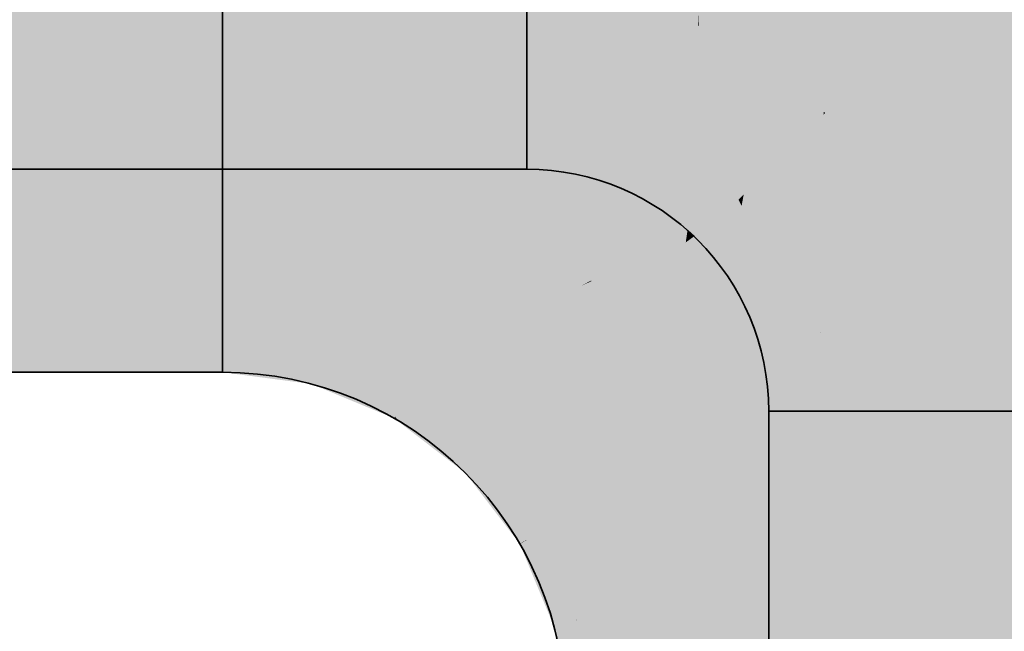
# Model space of a CAD drawing. Extents: x -459 to 541, y -543 to 550.
# Tile 17 of 256: x -254.539 to -253.277, y 58.078 to 58.861. Entities that reach past the tile are written whole.
import ezdxf

# ---------------------------------------------------------------- set-up
doc = ezdxf.new("R2010")
doc.units = 0
doc.layers.get('0').update_dxf_attribs({"lineweight": 35})
doc.layers.add('0-Shading', color=7, linetype='Continuous', lineweight=35)
doc.layers.add('H_Ruecklauf', color=5, linetype='Continuous', lineweight=35, true_color=0x0000ff)
doc.layers.add('H_Vorlauf', color=1, linetype='Continuous', lineweight=35, true_color=0xff0000)

# ---------------------------------------------------------------- blocks, each defined once
blk = doc.blocks.new('3D-Ansicht-A07ALAKN1N', base_point=(-283.1415, -11.0399))
at = {"layer": '0-Shading', "color": 5, "true_color": 0x0000fa}
for points in [[(-253.4095, 58.8587), (-253.2775, 59.0522), (-253.463, 59.098), (-253.4244, 59.1649)], [(-253.451, 58.7979), (-253.4095, 58.8587), (-253.5475, 58.9515), (-253.463, 59.098)], [(-253.2864, 58.9625), (-253.2775, 59.0522), (-253.406, 58.8429), (-253.4095, 58.8587)], [(-253.084, 58.8245), (-253.2318, 59.0171), (-253.2973, 58.7013), (-253.2864, 58.9625)], [(-253.2973, 58.7013), (-253.2864, 58.9625), (-253.3524, 58.6695), (-253.406, 58.8429)], [(-253.5794, 58.8964), (-253.451, 58.7979), (-253.5475, 58.9515)], [(-253.4095, 58.8587), (-253.451, 58.7979), (-253.406, 58.8429)], [(-253.406, 58.8429), (-253.451, 58.7979), (-253.3524, 58.6695)], [(-252.9911, 58.6002), (-253.084, 58.8245), (-253.2905, 58.52), (-253.2973, 58.7013)], [(-253.2973, 58.7013), (-253.3524, 58.6695), (-253.2905, 58.52)], [(-252.9911, 58.6002), (-253.2905, 58.52), (-252.9594, 58.3595), (-253.2694, 58.3595)]]:
    blk.add_solid(points, dxfattribs=at)
at = {"layer": '0-Shading', "color": 5, "true_color": 0x0000fd}
for points in [[(-253.507, 58.7418), (-253.4489, 58.9818), (-253.6726, 59.0204), (-253.6194, 59.1126)], [(-253.507, 58.7418), (-253.6726, 59.0204), (-253.7332, 58.9154)], [(-253.4489, 58.9818), (-253.507, 58.7418), (-253.4213, 58.8275)], [(-253.346, 58.9029), (-253.4489, 58.9818), (-253.4213, 58.8275)], [(-253.2312, 58.7941), (-253.2775, 58.9714), (-253.3131, 58.9358)], [(-253.2152, 58.7324), (-253.2312, 58.7941), (-253.346, 58.9029), (-253.3131, 58.9358)], [(-253.3335, 58.5156), (-253.2152, 58.7324), (-253.4213, 58.8275), (-253.346, 58.9029)], [(-253.3335, 58.5156), (-253.4213, 58.8275), (-253.507, 58.7418)], [(-253.2152, 58.7324), (-253.3335, 58.5156), (-253.2285, 58.5762)], [(-253.2285, 58.5762), (-253.3335, 58.5156), (-253.2243, 58.2522)]]:
    blk.add_solid(points, dxfattribs=at)
at = {"layer": '0-Shading', "color": 5, "true_color": 0x0000f5}
for points in [[(-254.2794, 59.0617), (-255.2466, 59.0617), (-254.2794, 58.8495), (-255.2231, 58.8495)], [(-254.2794, 59.0617), (-254.2794, 58.8495), (-254.0011, 59.008), (-254.0516, 58.8195)], [(-253.7653, 58.8598), (-253.75, 58.8863), (-254.0011, 59.008), (-253.9967, 59.0245)], [(-253.987, 58.9991), (-254.0011, 59.008), (-253.8668, 58.7429), (-254.0516, 58.8195)], [(-253.7653, 58.8598), (-253.987, 58.9991), (-253.8394, 58.7316), (-253.8668, 58.7429)], [(-253.5728, 58.676), (-253.507, 58.7418), (-253.75, 58.8863), (-253.7332, 58.9154)], [(-253.5998, 58.6491), (-253.5728, 58.676), (-253.7653, 58.8598), (-253.75, 58.8863)], [(-253.6807, 58.6098), (-253.7653, 58.8598), (-253.8394, 58.7316)], [(-253.6807, 58.6098), (-253.6948, 58.6887), (-253.7653, 58.8598), (-253.7572, 58.8495)], [(-253.6948, 58.6887), (-253.7136, 58.7939), (-253.7572, 58.8495)], [(-253.6714, 58.6027), (-253.6705, 58.7392), (-253.6807, 58.6098), (-253.7136, 58.7939)], [(-253.5998, 58.6491), (-253.6705, 58.7392), (-253.6571, 58.5917), (-253.6714, 58.6027)], [(-253.389, 58.4835), (-253.3335, 58.5156), (-253.5998, 58.6491), (-253.507, 58.7418)], [(-253.5324, 58.4671), (-253.5998, 58.6491), (-253.5353, 58.433), (-253.6571, 58.5917)], [(-253.5122, 58.4124), (-253.389, 58.4835), (-253.5998, 58.6491)], [(-253.2523, 58.266), (-253.2243, 58.2522), (-253.389, 58.4835), (-253.3335, 58.5156)], [(-253.5122, 58.4124), (-253.3859, 58.4786), (-253.389, 58.4835)], [(-253.5122, 58.4124), (-253.5108, 58.394), (-253.3859, 58.4786), (-253.4069, 58.3425)], [(-253.4069, 58.3425), (-253.2523, 58.266), (-253.3859, 58.4786)], [(-253.5173, 58.4095), (-253.5198, 58.4331), (-253.5353, 58.433), (-253.5324, 58.4671)], [(-253.5173, 58.4095), (-253.5122, 58.4124), (-253.5198, 58.4331)], [(-253.5122, 58.4124), (-253.5173, 58.4095), (-253.5108, 58.394)], [(-253.5108, 58.394), (-253.4294, 58.1972), (-253.4069, 58.3425)], [(-253.4294, 58.1972), (-253.2408, 58.2478), (-253.4069, 58.3425), (-253.2523, 58.266)], [(-253.1871, 57.9695), (-253.2408, 58.2478), (-253.3994, 57.9695), (-253.4294, 58.1972)]]:
    blk.add_solid(points, dxfattribs=at)
at = {"layer": '0-Shading', "color": 1, "true_color": 0xf50000}
for points in [[(-254.5869, 58.8495), (-254.4359, 58.8495), (-254.6032, 59.0617), (-254.4274, 59.0617)], [(-254.4359, 58.8495), (-254.2794, 58.8495), (-254.4274, 59.0617), (-254.2794, 59.0617)], [(-254.0516, 58.8195), (-254.128, 59.0325), (-254.2794, 59.0025), (-254.2794, 59.0617)], [(-254.0516, 58.8195), (-254.012, 58.9673), (-254.128, 59.0325), (-254.0347, 59.0145)], [(-254.0516, 58.8195), (-254.2794, 59.0025), (-254.2794, 58.8495)], [(-254.012, 58.9673), (-254.0516, 58.8195), (-253.9643, 58.9021)], [(-253.9118, 58.9519), (-253.9485, 58.9171), (-253.8982, 58.9), (-253.8869, 58.7858)], [(-253.9008, 58.8155), (-253.9485, 58.9171), (-253.9643, 58.9021)], [(-253.772, 58.9125), (-253.8982, 58.9), (-253.7629, 58.8641), (-253.8394, 58.7316)], [(-253.6948, 58.6887), (-253.7348, 58.9127), (-253.7629, 58.8641)], [(-253.7348, 58.9127), (-253.6826, 58.6573), (-253.6698, 58.8667), (-253.6712, 58.6282)], [(-253.6826, 58.6573), (-253.7348, 58.9127), (-253.6948, 58.6887)], [(-253.8869, 58.7858), (-253.9008, 58.8155), (-254.0516, 58.8195), (-253.9643, 58.9021)], [(-253.8394, 58.7316), (-253.8982, 58.9), (-253.8625, 58.7631)], [(-253.856, 58.7385), (-253.8982, 58.9), (-253.8668, 58.7429), (-253.8869, 58.7858)], [(-253.6807, 58.6098), (-253.6948, 58.6887), (-253.8394, 58.7316), (-253.7629, 58.8641)], [(-253.5436, 58.7699), (-253.6698, 58.8667), (-253.5464, 58.7332), (-253.6691, 58.8529)], [(-253.6691, 58.8529), (-253.6698, 58.8667), (-253.6698, 58.8536)], [(-253.6712, 58.6282), (-253.6571, 58.5917), (-253.6698, 58.8536), (-253.6691, 58.8529)], [(-253.6691, 58.8529), (-253.6571, 58.5917), (-253.5464, 58.7332), (-253.549, 58.6999)], [(-253.8869, 58.7858), (-254.0516, 58.8195), (-253.8833, 58.7498)], [(-253.8869, 58.7858), (-253.8833, 58.7498), (-253.8668, 58.7429)], [(-253.856, 58.7385), (-253.8394, 58.7316), (-253.8625, 58.7631)], [(-253.549, 58.6999), (-253.5092, 58.7396), (-253.5436, 58.7699), (-253.5087, 58.7431)], [(-253.5285, 58.5129), (-253.5092, 58.7396), (-253.549, 58.6999)], [(-253.5092, 58.7396), (-253.5285, 58.5129), (-253.507, 58.7418), (-253.5283, 58.5103)], [(-253.507, 58.7418), (-253.5283, 58.5103), (-253.3812, 58.4961), (-253.5205, 58.4391)], [(-253.5092, 58.7396), (-253.507, 58.7418), (-253.5087, 58.7431)], [(-253.507, 58.7418), (-253.3812, 58.4961), (-253.3615, 58.5522)], [(-253.5353, 58.433), (-253.5285, 58.5129), (-253.6571, 58.5917), (-253.549, 58.6999)], [(-253.6807, 58.6098), (-253.6714, 58.6027), (-253.6948, 58.6887), (-253.6826, 58.6573)], [(-253.6826, 58.6573), (-253.6714, 58.6027), (-253.6712, 58.6282)], [(-253.6714, 58.6027), (-253.6571, 58.5917), (-253.6712, 58.6282)], [(-253.3812, 58.4961), (-253.3335, 58.5156), (-253.3615, 58.5522)], [(-253.5285, 58.5129), (-253.5353, 58.433), (-253.5283, 58.5103)], [(-253.5283, 58.5103), (-253.5353, 58.433), (-253.5205, 58.4391)], [(-253.3848, 58.486), (-253.3335, 58.5156), (-253.3812, 58.4961)], [(-253.2408, 58.2478), (-253.2243, 58.2522), (-253.3848, 58.486), (-253.3335, 58.5156)], [(-253.5173, 58.4095), (-253.3848, 58.486), (-253.5205, 58.4391), (-253.3812, 58.4961)], [(-253.3848, 58.486), (-253.5173, 58.4095), (-253.4294, 58.1972)], [(-253.2408, 58.2478), (-253.3848, 58.486), (-253.3859, 58.4786)], [(-253.4294, 58.1972), (-253.2408, 58.2478), (-253.3859, 58.4786)], [(-253.5353, 58.433), (-253.5173, 58.4095), (-253.5205, 58.4391)], [(-253.2243, 58.2522), (-253.4294, 58.1972), (-253.1871, 57.9695), (-253.3994, 57.9695)]]:
    blk.add_solid(points, dxfattribs=at)
at = {"layer": '0-Shading', "color": 1, "true_color": 0xfa0000}
for points in [[(-253.4165, 58.89), (-253.4511, 59.0447), (-253.481, 58.8456), (-253.4916, 58.8625)], [(-253.084, 58.8245), (-253.2318, 59.0171), (-253.2973, 58.7013), (-253.2864, 58.9625)], [(-253.406, 58.8429), (-253.2864, 58.9625), (-253.4165, 58.89), (-253.2846, 58.9808)], [(-253.2973, 58.7013), (-253.2864, 58.9625), (-253.3524, 58.6695), (-253.406, 58.8429)], [(-253.498, 58.834), (-253.5014, 58.8781), (-253.5794, 58.8964), (-253.5475, 58.9515)], [(-253.4165, 58.89), (-253.481, 58.8456), (-253.406, 58.8429), (-253.451, 58.7979)], [(-253.5014, 58.8781), (-253.498, 58.834), (-253.4916, 58.8625)], [(-253.4916, 58.8625), (-253.498, 58.834), (-253.481, 58.8456)], [(-253.481, 58.8456), (-253.498, 58.834), (-253.451, 58.7979)], [(-253.406, 58.8429), (-253.451, 58.7979), (-253.3524, 58.6695)], [(-252.9911, 58.6002), (-253.084, 58.8245), (-253.2905, 58.52), (-253.2973, 58.7013)], [(-253.2973, 58.7013), (-253.3524, 58.6695), (-253.2905, 58.52)], [(-252.9911, 58.6002), (-253.2905, 58.52), (-252.9594, 58.3595), (-253.2694, 58.3595)]]:
    blk.add_solid(points, dxfattribs=at)
at = {"layer": '0-Shading', "color": 12, "true_color": 0xd90000}
for points in [[(-283.1415, 58.8806), (-253.8894, 58.7525), (-255.1512, 58.9795)], [(-253.8894, 58.7525), (-253.9042, 58.8015), (-255.1512, 58.9795), (-254.2103, 58.9795)], [(-253.9042, 58.8015), (-253.9582, 58.9795), (-254.2103, 58.9795)], [(-253.8894, 58.9001), (-253.9582, 58.9795), (-253.8894, 58.7929), (-253.9042, 58.8015)], [(-253.8894, 58.9001), (-253.7876, 58.7895), (-253.8894, 58.9795), (-253.7876, 58.9612)], [(-253.7772, 58.7781), (-253.7495, 58.8817), (-253.7876, 58.9612), (-253.7852, 58.9608)], [(-253.7772, 58.7781), (-253.7876, 58.9612), (-253.7876, 58.7895)], [(-253.7495, 58.8817), (-253.6798, 58.7485), (-253.7309, 58.951), (-253.6398, 58.898)], [(-253.5794, 58.8964), (-253.6341, 58.9191), (-253.6191, 58.8277)], [(-253.7876, 58.7392), (-253.7876, 58.7895), (-253.8894, 58.7929), (-253.8894, 58.9001)], [(-253.6727, 58.7348), (-253.6398, 58.898), (-253.6798, 58.7485)], [(-253.6727, 58.7348), (-253.6191, 58.8277), (-253.6398, 58.898), (-253.6297, 58.8921)], [(-253.5863, 58.681), (-253.498, 58.834), (-253.6191, 58.8277), (-253.5794, 58.8964)], [(-253.8894, 58.7525), (-283.1415, 58.8806), (-283.1415, 58.7525)], [(-253.6928, 58.6999), (-253.6798, 58.7485), (-253.7772, 58.7781), (-253.7495, 58.8817)], [(-253.6114, 58.6374), (-253.5863, 58.681), (-253.6727, 58.7348), (-253.6191, 58.8277)], [(-253.5071, 58.7418), (-253.498, 58.834), (-253.5829, 58.666), (-253.5863, 58.681)], [(-253.4934, 58.7554), (-253.451, 58.7979), (-253.5052, 58.7606), (-253.498, 58.834)], [(-253.9042, 58.8015), (-253.8894, 58.7525), (-253.8894, 58.7929)], [(-253.8894, 58.7525), (-253.7876, 58.7392), (-253.8894, 58.7929)], [(-253.7876, 58.7895), (-253.7876, 58.7392), (-253.7772, 58.7781)], [(-253.3775, 58.655), (-253.3524, 58.6695), (-253.4934, 58.7554), (-253.451, 58.7979)], [(-253.7876, 58.7392), (-253.6928, 58.6999), (-253.7772, 58.7781)], [(-253.5071, 58.7418), (-253.4934, 58.7554), (-253.5052, 58.7606)], [(-253.6798, 58.7485), (-253.6928, 58.6999), (-253.6727, 58.7348)], [(-253.514, 58.5762), (-253.3775, 58.655), (-253.5071, 58.7418), (-253.4934, 58.7554)], [(-253.514, 58.5762), (-253.5071, 58.7418), (-253.549, 58.556), (-253.5829, 58.666)], [(-253.6928, 58.6999), (-253.6114, 58.6374), (-253.6727, 58.7348)], [(-253.5863, 58.681), (-253.6114, 58.6374), (-253.5829, 58.666)], [(-253.5829, 58.666), (-253.6114, 58.6374), (-253.549, 58.556)], [(-253.2979, 58.518), (-253.2905, 58.52), (-253.3775, 58.655), (-253.3524, 58.6695)], [(-253.5097, 58.4612), (-253.2979, 58.518), (-253.514, 58.5762), (-253.3775, 58.655)], [(-253.514, 58.5762), (-253.549, 58.556), (-253.5097, 58.4612)], [(-253.2905, 58.52), (-253.5097, 58.4612), (-253.2694, 58.3595), (-253.4963, 58.3595)], [(-253.3339, 57.4563), (-253.2694, 57.4736), (-253.4963, 58.3595), (-253.2694, 58.3595)], [(-253.4963, 57.4128), (-253.3339, 57.4563), (-253.4963, 58.3595)]]:
    blk.add_solid(points, dxfattribs=at)
at = {"layer": '0-Shading', "color": 172, "true_color": 0x0000d9}
for points in [[(-283.1415, 58.878), (-253.8894, 58.7525), (-253.8894, 58.9795)], [(-253.8894, 58.9795), (-253.8894, 58.7525), (-253.7309, 58.951), (-253.7876, 58.7392)], [(-253.6297, 58.8921), (-253.7309, 58.951), (-253.6928, 58.6999), (-253.7876, 58.7392)], [(-253.6297, 58.8921), (-253.6928, 58.6999), (-253.6191, 58.8277)], [(-253.5939, 58.8713), (-253.6297, 58.8921), (-253.6191, 58.8277)], [(-253.4808, 58.768), (-253.451, 58.7979), (-253.5869, 58.8834), (-253.5794, 58.8964)], [(-283.1415, 58.7525), (-253.8894, 58.7525), (-283.1415, 58.878)], [(-253.4934, 58.7554), (-253.4808, 58.768), (-253.5939, 58.8713), (-253.5869, 58.8834)], [(-253.584, 58.6709), (-253.5045, 58.7682), (-253.6191, 58.8277), (-253.5939, 58.8713)], [(-253.6114, 58.6374), (-253.584, 58.6709), (-253.6727, 58.7348), (-253.6191, 58.8277)], [(-253.3775, 58.655), (-253.3524, 58.6695), (-253.4934, 58.7554), (-253.451, 58.7979)], [(-253.5071, 58.7418), (-253.5045, 58.7682), (-253.5829, 58.666), (-253.584, 58.6709)], [(-253.4934, 58.7554), (-253.5045, 58.7682), (-253.5071, 58.7418)], [(-253.4355, 58.6215), (-253.4934, 58.7554), (-253.514, 58.5762), (-253.5071, 58.7418)], [(-253.4355, 58.6215), (-253.3775, 58.655), (-253.4934, 58.7554)], [(-253.514, 58.5762), (-253.5071, 58.7418), (-253.549, 58.556), (-253.5829, 58.666)], [(-253.6928, 58.6999), (-253.6114, 58.6374), (-253.6727, 58.7348)], [(-253.584, 58.6709), (-253.6114, 58.6374), (-253.5829, 58.666)], [(-253.5829, 58.666), (-253.6114, 58.6374), (-253.549, 58.556)], [(-253.2979, 58.518), (-253.2905, 58.52), (-253.3775, 58.655), (-253.3524, 58.6695)], [(-253.4183, 58.4857), (-253.2979, 58.518), (-253.4355, 58.6215), (-253.3775, 58.655)], [(-253.4183, 58.4857), (-253.4355, 58.6215), (-253.5097, 58.4612), (-253.514, 58.5762)], [(-253.514, 58.5762), (-253.549, 58.556), (-253.5097, 58.4612)], [(-253.4355, 58.3595), (-253.2694, 58.3595), (-253.4183, 58.4857), (-253.2979, 58.518)], [(-253.2694, 58.3595), (-253.2905, 58.52), (-253.2979, 58.518)], [(-253.4183, 58.4857), (-253.5097, 58.4612), (-253.4355, 58.3595), (-253.4963, 58.3595)], [(-253.4355, 58.3595), (-253.4963, 58.3595), (-253.4963, 58.1325)], [(-253.2694, 52.0195), (-253.2694, 58.3595), (-253.4963, 58.1325), (-253.4355, 58.3595)], [(-253.2694, 52.0195), (-253.4963, 58.1325), (-253.4963, 52.0195)]]:
    blk.add_solid(points, dxfattribs=at)
at = {"layer": '0-Shading', "color": 1, "true_color": 0xfd0000}
for points in [[(-253.2312, 58.7941), (-253.2775, 58.9714), (-253.3131, 58.9358)], [(-253.2152, 58.7324), (-253.2312, 58.7941), (-253.346, 58.9029), (-253.3131, 58.9358)], [(-253.4236, 58.8403), (-253.3713, 58.9), (-253.433, 58.8931)], [(-253.3713, 58.9), (-253.4236, 58.8403), (-253.3714, 58.8774), (-253.4213, 58.8275)], [(-253.3714, 58.8774), (-253.3637, 58.6228), (-253.346, 58.9029), (-253.3591, 58.6066)], [(-253.346, 58.9029), (-253.3591, 58.6066), (-253.2266, 58.5985), (-253.3453, 58.5577)], [(-253.346, 58.9029), (-253.2266, 58.5985), (-253.2152, 58.7324)], [(-253.5163, 58.8838), (-253.5087, 58.7431), (-253.433, 58.8931), (-253.4236, 58.8403)], [(-253.5759, 58.8772), (-253.6698, 58.8667), (-253.5436, 58.7699)], [(-253.5088, 58.7448), (-253.5163, 58.8838), (-253.564, 58.8376), (-253.5759, 58.8772)], [(-253.3637, 58.6228), (-253.3714, 58.8774), (-253.4213, 58.8275)], [(-253.5436, 58.7699), (-253.5087, 58.7431), (-253.564, 58.8376), (-253.5088, 58.7448)], [(-253.4236, 58.8403), (-253.5087, 58.7431), (-253.4213, 58.8275), (-253.507, 58.7418)], [(-253.3615, 58.5522), (-253.3637, 58.6228), (-253.507, 58.7418), (-253.4213, 58.8275)], [(-253.3637, 58.6228), (-253.3615, 58.5522), (-253.3591, 58.6066)], [(-253.3591, 58.6066), (-253.3615, 58.5522), (-253.3453, 58.5577)], [(-253.3335, 58.5156), (-253.2285, 58.5762), (-253.3453, 58.5577), (-253.2266, 58.5985)], [(-253.2285, 58.5762), (-253.3335, 58.5156), (-253.2243, 58.2522)], [(-253.3615, 58.5522), (-253.3335, 58.5156), (-253.3453, 58.5577)]]:
    blk.add_solid(points, dxfattribs=at)
at = {"layer": '0-Shading', "color": 172, "true_color": 0x0000e4}
for points in [[(-254.2794, 58.8495), (-255.2231, 58.8495), (-254.2794, 58.6672), (-255.1856, 58.6672)], [(-254.2794, 58.8495), (-254.2794, 58.6672), (-254.0604, 58.7868), (-254.0988, 58.6435)], [(-254.0516, 58.8195), (-254.2794, 58.8495), (-254.0604, 58.7868)], [(-253.8991, 58.6281), (-253.8719, 58.6752), (-254.0604, 58.7868), (-254.0516, 58.8195)], [(-254.0516, 58.8195), (-253.8719, 58.6752), (-253.8668, 58.7429), (-253.8612, 58.6938)], [(-254.0317, 58.7586), (-254.0604, 58.7868), (-253.9777, 58.5933), (-254.0988, 58.6435)], [(-253.8991, 58.6281), (-254.0317, 58.7586), (-253.9305, 58.5737), (-253.9777, 58.5933)], [(-253.8612, 58.6938), (-253.8394, 58.7316), (-253.8668, 58.7429)], [(-253.8437, 58.6402), (-253.8394, 58.7316), (-253.8612, 58.6938)], [(-253.8437, 58.6402), (-253.8029, 58.5313), (-253.8394, 58.7316), (-253.7279, 58.5795)], [(-253.7279, 58.5795), (-253.6807, 58.6098), (-253.8394, 58.7316)], [(-253.8719, 58.6752), (-253.8448, 58.6185), (-253.8612, 58.6938), (-253.8437, 58.6402)], [(-253.8991, 58.6281), (-253.8498, 58.5119), (-253.8719, 58.6752), (-253.8448, 58.6185)], [(-253.8437, 58.6402), (-253.8448, 58.6185), (-253.8196, 58.566)], [(-253.8029, 58.5313), (-253.8437, 58.6402), (-253.8196, 58.566)], [(-253.8991, 58.6281), (-253.9305, 58.5737), (-253.8498, 58.5119)], [(-253.8196, 58.566), (-253.8448, 58.6185), (-253.8076, 58.5294), (-253.8498, 58.5119)], [(-253.6851, 58.5801), (-253.6807, 58.6098), (-253.7183, 58.5664), (-253.7279, 58.5795)], [(-253.6851, 58.5801), (-253.6742, 58.5847), (-253.6807, 58.6098), (-253.6714, 58.6027)], [(-253.6742, 58.5847), (-253.6571, 58.5917), (-253.6714, 58.6027)], [(-253.688, 58.5609), (-253.676, 58.5729), (-253.6851, 58.5801), (-253.6742, 58.5847)], [(-253.676, 58.5729), (-253.6838, 58.4814), (-253.6571, 58.5917), (-253.6813, 58.4355)], [(-253.6571, 58.5917), (-253.6813, 58.4355), (-253.5778, 58.3875), (-253.6769, 58.3515)], [(-253.676, 58.5729), (-253.6571, 58.5917), (-253.6742, 58.5847)], [(-253.5509, 58.3973), (-253.6571, 58.5917), (-253.5778, 58.3875)], [(-253.6571, 58.5917), (-253.5509, 58.3973), (-253.5353, 58.433)], [(-253.7279, 58.5795), (-253.8029, 58.5313), (-253.7183, 58.5664)], [(-253.688, 58.5609), (-253.6851, 58.5801), (-253.7032, 58.5457), (-253.7183, 58.5664)], [(-253.6838, 58.4814), (-253.676, 58.5729), (-253.688, 58.5609)], [(-253.8029, 58.5313), (-253.8196, 58.566), (-253.8076, 58.5294)], [(-253.7183, 58.5664), (-253.8029, 58.5313), (-253.7032, 58.5457), (-253.7753, 58.4736)], [(-253.7023, 58.5412), (-253.688, 58.5609), (-253.7032, 58.5457)], [(-253.688, 58.5609), (-253.7023, 58.5412), (-253.6838, 58.4814), (-253.6861, 58.4544)], [(-253.7753, 58.4736), (-253.7724, 58.4451), (-253.7032, 58.5457), (-253.7023, 58.5412)], [(-253.7023, 58.5412), (-253.7724, 58.4451), (-253.6861, 58.4544), (-253.6954, 58.3448)], [(-253.8076, 58.5294), (-253.8498, 58.5119), (-253.786, 58.4629)], [(-253.7753, 58.4736), (-253.8029, 58.5313), (-253.786, 58.4629), (-253.8076, 58.5294)], [(-253.786, 58.4629), (-253.7724, 58.4451), (-253.7753, 58.4736)], [(-253.6838, 58.4814), (-253.6954, 58.3448), (-253.6813, 58.4355)], [(-253.6813, 58.4355), (-253.6954, 58.3448), (-253.6769, 58.3515)], [(-253.5509, 58.3973), (-253.5173, 58.4095), (-253.5353, 58.433)], [(-253.6054, 58.1501), (-253.5108, 58.394), (-253.5551, 58.3877), (-253.5173, 58.4095)], [(-253.5551, 58.3877), (-253.5173, 58.4095), (-253.5509, 58.3973)], [(-253.5737, 58.3769), (-253.5551, 58.3877), (-253.5778, 58.3875), (-253.5509, 58.3973)], [(-253.6769, 58.3515), (-253.6751, 58.3184), (-253.5778, 58.3875), (-253.5737, 58.3769)], [(-253.5108, 58.394), (-253.6054, 58.1501), (-253.4635, 58.1881)], [(-253.5829, 58.2561), (-253.5551, 58.3877), (-253.5737, 58.3769)], [(-253.4294, 58.1972), (-253.5108, 58.394), (-253.4635, 58.1881)], [(-253.6751, 58.3184), (-253.6054, 58.1501), (-253.5737, 58.3769), (-253.5829, 58.2561)], [(-253.6954, 58.3448), (-253.6751, 58.3184), (-253.6769, 58.3515)], [(-253.3994, 57.9695), (-253.4294, 58.1972), (-253.462, 58.1885)], [(-253.4635, 58.1881), (-253.6054, 58.1501), (-253.4722, 57.9695), (-253.5816, 57.9695)], [(-253.4722, 57.9695), (-253.3994, 57.9695), (-253.4635, 58.1881), (-253.462, 58.1885)]]:
    blk.add_solid(points, dxfattribs=at)
at = {"layer": '0-Shading', "color": 12, "true_color": 0xe40000}
for points in [[(-254.5813, 58.6672), (-254.4698, 58.6672), (-254.5869, 58.8495), (-254.4359, 58.8495)], [(-254.4698, 58.6672), (-254.2794, 58.6672), (-254.4359, 58.8495), (-254.2794, 58.8495)], [(-254.0988, 58.6435), (-254.0604, 58.7868), (-254.2027, 58.7319), (-254.2794, 58.8495)], [(-254.2794, 58.8495), (-254.2794, 58.6672), (-254.1494, 58.6501)], [(-254.0516, 58.8195), (-254.2794, 58.8495), (-254.0604, 58.7868)], [(-254.0317, 58.7586), (-254.0516, 58.8195), (-254.0604, 58.7868)], [(-254.0516, 58.8195), (-253.9945, 58.6721), (-253.8978, 58.6959), (-253.9305, 58.5737)], [(-253.9945, 58.6721), (-254.0516, 58.8195), (-254.0125, 58.6998)], [(-253.8833, 58.7498), (-254.0516, 58.8195), (-253.8978, 58.6959)], [(-254.0604, 58.7868), (-254.0629, 58.7773), (-254.0509, 58.7775), (-254.0552, 58.7655)], [(-254.0629, 58.7773), (-254.0988, 58.6435), (-254.0552, 58.7655)], [(-254.0509, 58.7775), (-254.0552, 58.7655), (-254.0195, 58.7106)], [(-254.008, 58.6861), (-254.0317, 58.7586), (-254.0509, 58.7775)], [(-254.0552, 58.7655), (-254.0988, 58.6435), (-254.008, 58.6861), (-253.9777, 58.5933)], [(-254.0552, 58.7655), (-254.008, 58.6861), (-254.0195, 58.7106)], [(-253.8705, 58.6776), (-253.8833, 58.7498), (-253.8719, 58.6752), (-253.8978, 58.6959)], [(-253.8833, 58.7498), (-253.8705, 58.6776), (-253.8668, 58.7429), (-253.8612, 58.6938)], [(-253.8612, 58.6938), (-253.8527, 58.7085), (-253.8668, 58.7429), (-253.856, 58.7385)], [(-253.8527, 58.7085), (-253.8394, 58.7316), (-253.856, 58.7385)], [(-254.0988, 58.6435), (-254.2027, 58.7319), (-254.1318, 58.6478)], [(-254.2027, 58.7319), (-254.1494, 58.6501), (-254.1318, 58.6478)], [(-253.8418, 58.6476), (-253.8394, 58.7316), (-253.8527, 58.7085)], [(-253.8069, 58.527), (-253.6833, 58.5923), (-253.8418, 58.6476), (-253.8394, 58.7316)], [(-253.6807, 58.6098), (-253.8394, 58.7316), (-253.6833, 58.5923)], [(-254.008, 58.6861), (-253.9613, 58.5865), (-254.0125, 58.6998), (-253.9945, 58.6721)], [(-253.8527, 58.7085), (-253.8612, 58.6938), (-253.8418, 58.6476), (-253.8422, 58.6354)], [(-253.9777, 58.5933), (-253.9613, 58.5865), (-254.008, 58.6861)], [(-253.8978, 58.6959), (-253.9305, 58.5737), (-253.8719, 58.6752)], [(-253.8612, 58.6938), (-253.8705, 58.6776), (-253.8422, 58.6354), (-253.8458, 58.5088)], [(-253.9945, 58.6721), (-253.9613, 58.5865), (-253.9305, 58.5737)], [(-253.8705, 58.6776), (-253.9305, 58.5737), (-253.8458, 58.5088)], [(-253.8365, 58.6181), (-253.8418, 58.6476), (-253.8422, 58.6354)], [(-253.8069, 58.527), (-253.8418, 58.6476), (-253.8365, 58.6181)], [(-253.8191, 58.5205), (-253.8365, 58.6181), (-253.8458, 58.5088), (-253.8422, 58.6354)], [(-253.8191, 58.5205), (-253.8069, 58.527), (-253.8365, 58.6181)], [(-253.6714, 58.6027), (-253.6807, 58.6098), (-253.6742, 58.5842), (-253.6833, 58.5923)], [(-253.6742, 58.5842), (-253.6571, 58.5917), (-253.6714, 58.6027)], [(-253.6852, 58.5794), (-253.6833, 58.5923), (-253.8066, 58.5261), (-253.8069, 58.527)], [(-253.6742, 58.5842), (-253.6857, 58.5758), (-253.676, 58.5729), (-253.688, 58.5609)], [(-253.6857, 58.5758), (-253.6742, 58.5842), (-253.6852, 58.5794)], [(-253.6742, 58.5842), (-253.6833, 58.5923), (-253.6852, 58.5794)], [(-253.676, 58.5729), (-253.6838, 58.4814), (-253.6571, 58.5917), (-253.6813, 58.4355)], [(-253.6571, 58.5917), (-253.6813, 58.4355), (-253.5509, 58.3973), (-253.6769, 58.3515)], [(-253.676, 58.5729), (-253.6571, 58.5917), (-253.6742, 58.5842)], [(-253.6571, 58.5917), (-253.5509, 58.3973), (-253.5353, 58.433)], [(-253.6852, 58.5794), (-253.8066, 58.5261), (-253.6857, 58.5758), (-253.7964, 58.4949)], [(-253.688, 58.5609), (-253.6857, 58.5758), (-253.786, 58.4629), (-253.7964, 58.4949)], [(-253.6838, 58.4814), (-253.676, 58.5729), (-253.688, 58.5609)], [(-253.6954, 58.3448), (-253.6838, 58.4814), (-253.786, 58.4629), (-253.688, 58.5609)], [(-253.8458, 58.5088), (-253.8124, 58.4832), (-253.8191, 58.5205)], [(-253.8069, 58.527), (-253.8191, 58.5205), (-253.8066, 58.5261)], [(-253.8066, 58.5261), (-253.8191, 58.5205), (-253.7964, 58.4949), (-253.8124, 58.4832)], [(-253.7964, 58.4949), (-253.8124, 58.4832), (-253.786, 58.4629)], [(-253.6838, 58.4814), (-253.6954, 58.3448), (-253.6813, 58.4355)], [(-253.6813, 58.4355), (-253.6954, 58.3448), (-253.6769, 58.3515)], [(-253.5509, 58.3973), (-253.5173, 58.4095), (-253.5353, 58.433)], [(-253.5551, 58.3877), (-253.5173, 58.4095), (-253.5509, 58.3973)], [(-253.462, 58.1885), (-253.4294, 58.1972), (-253.5551, 58.3877), (-253.5173, 58.4095)], [(-253.6751, 58.3184), (-253.5551, 58.3877), (-253.6769, 58.3515), (-253.5509, 58.3973)], [(-253.5551, 58.3877), (-253.6751, 58.3184), (-253.6054, 58.1501)], [(-253.462, 58.1885), (-253.5551, 58.3877), (-253.5733, 58.3015)], [(-253.6954, 58.3448), (-253.6751, 58.3184), (-253.6769, 58.3515)], [(-253.6054, 58.1501), (-253.462, 58.1885), (-253.5733, 58.3015)], [(-253.4294, 58.1972), (-253.6054, 58.1501), (-253.3994, 57.9695), (-253.5816, 57.9695)]]:
    blk.add_solid(points, dxfattribs=at)
at = {"layer": '0-Shading', "color": 14, "true_color": 0xa00000}
for points in [[(-283.1415, 58.7164), (-253.8894, 58.6695), (-253.8894, 58.7525)], [(-283.1415, 58.7164), (-253.8894, 58.7525), (-283.1415, 58.7525)], [(-253.8894, 58.7525), (-253.8894, 58.6695), (-253.7876, 58.7392), (-253.8091, 58.6589)], [(-253.7876, 58.7392), (-253.8091, 58.6589), (-253.6928, 58.6999), (-253.7344, 58.6279)], [(-283.1415, 58.6695), (-253.8894, 58.6695), (-283.1415, 58.7164)], [(-253.6928, 58.6999), (-253.7344, 58.6279), (-253.6114, 58.6374), (-253.6702, 58.5787)], [(-253.6114, 58.6374), (-253.6702, 58.5787), (-253.549, 58.556), (-253.6209, 58.5145)], [(-253.549, 58.556), (-253.6209, 58.5145), (-253.5097, 58.4612), (-253.5899, 58.4397)], [(-253.5097, 58.4612), (-253.5899, 58.4397), (-253.4963, 58.3595), (-253.5794, 58.3595)], [(-253.4963, 57.4128), (-253.4963, 58.3595), (-253.5794, 57.3297), (-253.5794, 58.3595)]]:
    blk.add_solid(points, dxfattribs=at)
at = {"layer": '0-Shading', "color": 174, "true_color": 0x0000a0}
for points in [[(-283.1415, 58.7154), (-253.8894, 58.6695), (-253.8894, 58.7525)], [(-283.1415, 58.7154), (-253.8894, 58.7525), (-283.1415, 58.7525)], [(-253.8894, 58.7525), (-253.8894, 58.6695), (-253.7889, 58.7345), (-253.8091, 58.6589)], [(-253.7876, 58.7392), (-253.8894, 58.7525), (-253.7889, 58.7345)], [(-253.702, 58.684), (-253.6976, 58.6916), (-253.7889, 58.7345), (-253.7876, 58.7392)], [(-253.6976, 58.6916), (-253.6928, 58.6999), (-253.7876, 58.7392)], [(-253.7889, 58.7345), (-253.8091, 58.6589), (-253.702, 58.684), (-253.7344, 58.6279)], [(-283.1415, 58.6695), (-253.8894, 58.6695), (-283.1415, 58.7154)], [(-253.6976, 58.6916), (-253.6304, 58.6185), (-253.6928, 58.6999), (-253.6182, 58.6307)], [(-253.6182, 58.6307), (-253.6114, 58.6374), (-253.6928, 58.6999)], [(-253.6383, 58.6105), (-253.6304, 58.6185), (-253.702, 58.684), (-253.6976, 58.6916)], [(-253.702, 58.684), (-253.7344, 58.6279), (-253.6383, 58.6105), (-253.6702, 58.5787)], [(-253.6141, 58.6228), (-253.6114, 58.6374), (-253.6182, 58.6307)], [(-253.6114, 58.6374), (-253.6141, 58.6228), (-253.5649, 58.5468), (-253.5822, 58.5619)], [(-253.6114, 58.6374), (-253.5649, 58.5468), (-253.549, 58.556)], [(-253.6304, 58.6185), (-253.6193, 58.594), (-253.6182, 58.6307), (-253.6141, 58.6228)], [(-253.6141, 58.6228), (-253.6193, 58.594), (-253.5822, 58.5619)], [(-253.6383, 58.6105), (-253.6702, 58.5787), (-253.6016, 58.5256), (-253.6209, 58.5145)], [(-253.6383, 58.6105), (-253.6193, 58.594), (-253.6304, 58.6185)], [(-253.6016, 58.5256), (-253.5649, 58.5468), (-253.6383, 58.6105)], [(-253.5911, 58.4425), (-253.5145, 58.4601), (-253.6016, 58.5256), (-253.5649, 58.5468)], [(-253.5145, 58.4601), (-253.5097, 58.4612), (-253.5649, 58.5468), (-253.549, 58.556)], [(-253.6016, 58.5256), (-253.6209, 58.5145), (-253.5911, 58.4425)], [(-253.5899, 58.4397), (-253.5144, 58.46), (-253.5911, 58.4425), (-253.5145, 58.4601)], [(-253.4963, 58.3595), (-253.5144, 58.46), (-253.5794, 58.3595), (-253.5899, 58.4397)], [(-253.5144, 58.46), (-253.5097, 58.4612), (-253.5145, 58.4601)], [(-253.4963, 58.3595), (-253.5097, 58.4612), (-253.5144, 58.46)], [(-253.4963, 58.1325), (-253.4963, 58.3595), (-253.5794, 56.9756), (-253.5794, 58.3595)], [(-253.4963, 52.0195), (-253.4963, 58.1325), (-253.5794, 52.0195), (-253.5794, 56.9756)]]:
    blk.add_solid(points, dxfattribs=at)
at = {"layer": '0-Shading', "color": 172, "true_color": 0x0000cd}
blk.add_solid([(-254.2794, 58.6672), (-255.1856, 58.6672), (-254.2794, 58.5274), (-255.1367, 58.5274)], dxfattribs=at)
at = {"layer": '0-Shading', "color": 12, "true_color": 0xcd0000}
for points in [[(-254.5869, 58.5274), (-254.5269, 58.5274), (-254.5813, 58.6672), (-254.4698, 58.6672)], [(-254.4698, 58.6672), (-254.5269, 58.5274), (-254.2794, 58.6093), (-254.2794, 58.5274)], [(-254.4698, 58.6672), (-254.2794, 58.6093), (-254.3387, 58.6672)], [(-254.2794, 58.6093), (-254.2794, 58.6672), (-254.3387, 58.6672)]]:
    blk.add_solid(points, dxfattribs=at)
at = {"layer": '0-Shading', "color": 12, "true_color": 0xcc0000}
for points in [[(-254.1781, 58.5141), (-254.2794, 58.6672), (-254.2794, 58.6093)], [(-254.1781, 58.5141), (-254.135, 58.5084), (-254.2794, 58.6672), (-254.1468, 58.6248)], [(-254.1468, 58.6248), (-254.1494, 58.6501), (-254.2794, 58.6672)], [(-254.1138, 58.5875), (-254.1099, 58.602), (-254.1494, 58.6501), (-254.1318, 58.6478)], [(-254.1324, 58.6202), (-254.1494, 58.6501), (-254.1468, 58.6248)], [(-254.1099, 58.602), (-254.0988, 58.6435), (-254.1318, 58.6478)], [(-254.1099, 58.602), (-254.0004, 58.4526), (-254.0988, 58.6435), (-253.986, 58.542)], [(-253.986, 58.542), (-253.9777, 58.5933), (-254.0988, 58.6435)], [(-254.1138, 58.5875), (-254.1324, 58.6202), (-254.135, 58.5084), (-254.1468, 58.6248)], [(-254.2794, 58.5274), (-254.1781, 58.5141), (-254.2794, 58.6093)], [(-254.1138, 58.5875), (-254.0004, 58.4526), (-254.1099, 58.602)], [(-254.1138, 58.5875), (-254.135, 58.5084), (-254.0406, 58.4693)], [(-254.0004, 58.4526), (-254.1138, 58.5875), (-254.0406, 58.4693)], [(-253.9595, 58.5236), (-253.9777, 58.5933), (-253.9615, 58.52), (-253.986, 58.542)], [(-253.9595, 58.5236), (-253.9519, 58.5366), (-253.9777, 58.5933), (-253.9613, 58.5865)], [(-253.9519, 58.5366), (-253.9305, 58.5737), (-253.9613, 58.5865)], [(-253.8849, 58.364), (-253.8458, 58.5088), (-253.9519, 58.5366), (-253.9305, 58.5737)], [(-253.986, 58.542), (-254.0004, 58.4526), (-253.9615, 58.52)], [(-253.9595, 58.5236), (-253.8849, 58.364), (-253.9519, 58.5366)], [(-253.9483, 58.4865), (-253.9595, 58.5236), (-253.9615, 58.52)], [(-253.8849, 58.364), (-253.9595, 58.5236), (-253.9194, 58.3905)], [(-253.9194, 58.3905), (-253.9483, 58.4865), (-254.0004, 58.4526), (-253.9615, 58.52)], [(-253.8458, 58.5088), (-253.8849, 58.364), (-253.826, 58.4228)], [(-253.826, 58.4228), (-253.8163, 58.4326), (-253.8458, 58.5088), (-253.8124, 58.4832)], [(-253.8163, 58.4326), (-253.786, 58.4629), (-253.8124, 58.4832)], [(-253.7968, 58.2537), (-253.786, 58.4629), (-253.8163, 58.4326)], [(-253.797, 58.2495), (-253.712, 58.2975), (-253.786, 58.4629), (-253.6954, 58.3448)], [(-253.826, 58.4228), (-253.797, 58.2495), (-253.8163, 58.4326), (-253.7968, 58.2537)], [(-253.827, 58.4219), (-253.8849, 58.364), (-253.8227, 58.283)], [(-253.797, 58.2495), (-253.826, 58.4228), (-253.8227, 58.283), (-253.827, 58.4219)], [(-253.712, 58.2975), (-253.6751, 58.3184), (-253.6954, 58.3448)], [(-253.7122, 58.2969), (-253.6751, 58.3184), (-253.712, 58.2975)], [(-253.6367, 58.1417), (-253.6054, 58.1501), (-253.7122, 58.2969), (-253.6751, 58.3184)], [(-253.7962, 58.2484), (-253.7122, 58.2969), (-253.797, 58.2495), (-253.712, 58.2975)], [(-253.7122, 58.2969), (-253.7962, 58.2484), (-253.7405, 58.1139)], [(-253.6367, 58.1417), (-253.7122, 58.2969), (-253.7242, 58.2194)], [(-253.7405, 58.1139), (-253.6367, 58.1417), (-253.7242, 58.2194)], [(-253.6054, 58.1501), (-253.7405, 58.1139), (-253.5816, 57.9695), (-253.7215, 57.9695)]]:
    blk.add_solid(points, dxfattribs=at)
at = {"layer": '0-Shading', "color": 172, "true_color": 0x0000cc}
for points in [[(-254.2794, 58.6672), (-254.2794, 58.5274), (-254.1072, 58.6121), (-254.135, 58.5084)], [(-254.0988, 58.6435), (-254.2794, 58.6672), (-254.1072, 58.6121)], [(-253.9866, 58.4765), (-253.9615, 58.52), (-254.1072, 58.6121), (-254.0988, 58.6435)], [(-254.0988, 58.6435), (-253.9615, 58.52), (-253.9777, 58.5933), (-253.9595, 58.5236)], [(-254.1072, 58.6121), (-254.135, 58.5084), (-253.9866, 58.4765), (-254.0004, 58.4526)], [(-253.9595, 58.5236), (-253.9305, 58.5737), (-253.9777, 58.5933)], [(-253.9173, 58.4475), (-253.9305, 58.5737), (-253.9519, 58.5366)], [(-253.8606, 58.4663), (-253.9305, 58.5737), (-253.8849, 58.364), (-253.9173, 58.4475)], [(-253.9305, 58.5737), (-253.8606, 58.4663), (-253.8498, 58.5119)], [(-253.9595, 58.5236), (-253.9173, 58.4475), (-253.9519, 58.5366)], [(-253.9615, 58.52), (-253.9483, 58.4865), (-253.9595, 58.5236)], [(-253.9595, 58.5236), (-253.9483, 58.4865), (-253.9173, 58.4475), (-253.9117, 58.3936)], [(-253.9615, 58.52), (-253.9866, 58.4765), (-253.9483, 58.4865), (-253.9247, 58.408)], [(-253.827, 58.4219), (-253.8266, 58.4822), (-253.8606, 58.4663), (-253.8498, 58.5119)], [(-253.786, 58.4629), (-253.8498, 58.5119), (-253.8002, 58.4487)], [(-253.9247, 58.408), (-253.9117, 58.3936), (-253.9483, 58.4865)], [(-253.9866, 58.4765), (-254.0004, 58.4526), (-253.9705, 58.4297)], [(-253.9866, 58.4765), (-253.9705, 58.4297), (-253.9247, 58.408), (-253.9194, 58.3905)], [(-253.8002, 58.4487), (-253.8266, 58.4822), (-253.827, 58.4219)], [(-253.8606, 58.4663), (-253.8849, 58.364), (-253.8298, 58.419)], [(-253.827, 58.4219), (-253.8606, 58.4663), (-253.8298, 58.419)], [(-253.7384, 58.2818), (-253.786, 58.4629), (-253.8002, 58.4487)], [(-253.786, 58.4629), (-253.7384, 58.2818), (-253.7724, 58.4451), (-253.7141, 58.2959)], [(-253.9173, 58.4475), (-253.9117, 58.3936), (-253.8849, 58.364)], [(-253.7384, 58.2818), (-253.8002, 58.4487), (-253.8227, 58.283), (-253.827, 58.4219)], [(-253.7141, 58.2959), (-253.7122, 58.2969), (-253.7724, 58.4451), (-253.6954, 58.3448)], [(-253.8258, 58.3832), (-253.827, 58.4219), (-253.8298, 58.419)], [(-253.9194, 58.3905), (-253.9066, 58.3806), (-253.9247, 58.408), (-253.9117, 58.3936)], [(-253.8227, 58.283), (-253.8258, 58.3832), (-253.8849, 58.364), (-253.8298, 58.419)], [(-253.9066, 58.3806), (-253.8849, 58.364), (-253.9117, 58.3936)], [(-253.7122, 58.2969), (-253.6751, 58.3184), (-253.6954, 58.3448)], [(-253.7122, 58.2969), (-253.6054, 58.1501), (-253.6751, 58.3184)], [(-253.7242, 58.2194), (-253.7122, 58.2969), (-253.7345, 58.2286), (-253.7384, 58.2818)], [(-253.7188, 58.2146), (-253.7122, 58.2969), (-253.7242, 58.2194)], [(-253.7122, 58.2969), (-253.7188, 58.2146), (-253.6054, 58.1501), (-253.6367, 58.1417)], [(-253.7384, 58.2818), (-253.8227, 58.283), (-253.7962, 58.2484)], [(-253.7308, 58.1769), (-253.7384, 58.2818), (-253.7405, 58.1139), (-253.7962, 58.2484)], [(-253.7308, 58.1769), (-253.7242, 58.2194), (-253.7345, 58.2286)], [(-253.7308, 58.1769), (-253.7264, 58.1176), (-253.7242, 58.2194), (-253.7188, 58.2146)], [(-253.7188, 58.2146), (-253.7264, 58.1176), (-253.6367, 58.1417)], [(-253.7264, 58.1176), (-253.7308, 58.1769), (-253.7405, 58.1139)], [(-253.5816, 57.9695), (-253.6054, 58.1501), (-253.7349, 58.0719), (-253.7264, 58.1176)], [(-253.7264, 58.1176), (-253.7405, 58.1139), (-253.7349, 58.0719)]]:
    blk.add_solid(points, dxfattribs=at)
at = {"layer": '0-Shading', "color": 174, "true_color": 0x0000b0}
blk.add_solid([(-254.2794, 58.5274), (-255.1367, 58.5274), (-254.2794, 58.4395), (-255.0799, 58.4395)], dxfattribs=at)
at = {"layer": '0-Shading', "color": 14, "true_color": 0xb00000}
for points in [[(-254.5269, 58.5274), (-254.6032, 58.4395), (-254.2794, 58.4916), (-254.2794, 58.4395)], [(-254.6032, 58.4395), (-254.5269, 58.5274), (-254.5869, 58.5274)], [(-254.5269, 58.5274), (-254.2794, 58.4916), (-254.3362, 58.5274)], [(-254.2794, 58.4916), (-254.2794, 58.5274), (-254.3362, 58.5274)]]:
    blk.add_solid(points, dxfattribs=at)
at = {"layer": '0-Shading', "color": 14, "true_color": 0xaf0000}
for points in [[(-254.1577, 58.4235), (-254.1744, 58.4973), (-254.2794, 58.4916), (-254.2794, 58.5274)], [(-254.1744, 58.4973), (-254.1781, 58.5141), (-254.2794, 58.5274)], [(-254.1405, 58.4877), (-254.135, 58.5084), (-254.1608, 58.4934), (-254.1781, 58.5141)], [(-254.1608, 58.4934), (-254.1781, 58.5141), (-254.1744, 58.4973)], [(-254.1405, 58.4877), (-254.0437, 58.3924), (-254.135, 58.5084), (-254.0421, 58.4337)], [(-254.0421, 58.4337), (-254.0406, 58.4693), (-254.135, 58.5084)], [(-254.1442, 58.4738), (-254.1608, 58.4934), (-254.1577, 58.4235), (-254.1744, 58.4973)], [(-254.2794, 58.4395), (-254.1577, 58.4235), (-254.2794, 58.4916)], [(-254.1442, 58.4738), (-254.1405, 58.4877), (-254.1608, 58.4934)], [(-254.1442, 58.4738), (-254.0444, 58.3765), (-254.1405, 58.4877), (-254.0437, 58.3924)], [(-254.0444, 58.3765), (-254.1442, 58.4738), (-254.1577, 58.4235)], [(-254.0211, 58.4169), (-254.0183, 58.4217), (-254.0421, 58.4337), (-254.0406, 58.4693)], [(-254.0004, 58.4526), (-254.0406, 58.4693), (-254.0183, 58.4217)], [(-253.947, 58.3018), (-253.9194, 58.3905), (-254.0183, 58.4217), (-254.0004, 58.4526)], [(-254.0383, 58.387), (-254.0211, 58.4169), (-254.0437, 58.3924), (-254.0421, 58.4337)], [(-254.0288, 58.3645), (-253.947, 58.3018), (-254.0383, 58.387), (-254.0183, 58.4217)], [(-254.0437, 58.3924), (-254.0444, 58.3765), (-254.0383, 58.387)], [(-254.0444, 58.3765), (-254.0288, 58.3645), (-254.0383, 58.387)], [(-253.9194, 58.3905), (-253.947, 58.3018), (-253.9102, 58.3387)], [(-253.8849, 58.364), (-253.9194, 58.3905), (-253.9102, 58.3387)], [(-253.8723, 58.2045), (-253.8227, 58.283), (-253.9102, 58.3387), (-253.8849, 58.364)], [(-253.8723, 58.2045), (-253.9102, 58.3387), (-253.947, 58.3018)], [(-253.8227, 58.283), (-253.8723, 58.2045), (-253.8272, 58.2306)], [(-253.7962, 58.2484), (-253.8227, 58.283), (-253.8272, 58.2306)], [(-253.7743, 58.1048), (-253.7967, 58.2482), (-253.8254, 58.0911), (-253.8272, 58.2306)], [(-253.7405, 58.1139), (-253.7962, 58.2484), (-253.7743, 58.1048), (-253.7967, 58.2482)], [(-253.8272, 58.2306), (-253.8723, 58.2045), (-253.8254, 58.0911)], [(-253.7743, 58.1048), (-253.8254, 58.0911), (-253.7673, 57.9695), (-253.8094, 57.9695)], [(-253.7215, 57.9695), (-253.7405, 58.1139), (-253.7673, 57.9695), (-253.7743, 58.1048)]]:
    blk.add_solid(points, dxfattribs=at)
at = {"layer": '0-Shading', "color": 174, "true_color": 0x0000af}
for points in [[(-254.2794, 58.5274), (-254.2794, 58.4395), (-254.1405, 58.4877), (-254.1577, 58.4235)], [(-254.135, 58.5084), (-254.2794, 58.5274), (-254.1405, 58.4877)], [(-254.0383, 58.387), (-254.0211, 58.4169), (-254.1405, 58.4877), (-254.135, 58.5084)], [(-254.135, 58.5084), (-254.0211, 58.4169), (-254.0406, 58.4693), (-254.0183, 58.4217)], [(-254.0383, 58.387), (-254.1405, 58.4877), (-254.0444, 58.3765), (-254.1442, 58.4738)], [(-254.1442, 58.4738), (-254.1577, 58.4235), (-254.0444, 58.3765)], [(-254.0183, 58.4217), (-254.0004, 58.4526), (-254.0406, 58.4693)], [(-253.9868, 58.3688), (-254.0004, 58.4526), (-254.0183, 58.4217)], [(-253.9662, 58.4059), (-254.0004, 58.4526), (-253.947, 58.3018), (-253.9868, 58.3688)], [(-254.0004, 58.4526), (-253.9662, 58.4059), (-253.9705, 58.4297)], [(-254.0211, 58.4169), (-253.9812, 58.3337), (-254.0183, 58.4217), (-253.9868, 58.3688)], [(-253.9102, 58.3387), (-253.9134, 58.357), (-253.9662, 58.4059), (-253.9705, 58.4297)], [(-253.9705, 58.4297), (-253.9134, 58.357), (-253.9194, 58.3905)], [(-254.0383, 58.387), (-253.9812, 58.3337), (-254.0211, 58.4169)], [(-253.9662, 58.4059), (-253.947, 58.3018), (-253.9141, 58.3348)], [(-253.9102, 58.3387), (-253.9662, 58.4059), (-253.9141, 58.3348)], [(-254.0383, 58.387), (-254.0444, 58.3765), (-254.0288, 58.3645)], [(-254.0288, 58.3645), (-253.9769, 58.3247), (-254.0383, 58.387), (-253.9812, 58.3337)], [(-253.9134, 58.357), (-253.9066, 58.3806), (-253.9194, 58.3905)], [(-253.9134, 58.357), (-253.9039, 58.3449), (-253.9066, 58.3806), (-253.889, 58.3598)], [(-253.889, 58.3598), (-253.8849, 58.364), (-253.9066, 58.3806)], [(-253.9868, 58.3688), (-253.9812, 58.3337), (-253.947, 58.3018)], [(-253.9039, 58.3449), (-253.9134, 58.357), (-253.9102, 58.3387)], [(-253.9039, 58.3449), (-253.8555, 58.2142), (-253.889, 58.3598), (-253.8791, 58.3343)], [(-253.8791, 58.3343), (-253.8849, 58.364), (-253.889, 58.3598)], [(-253.8849, 58.364), (-253.8272, 58.2306), (-253.8227, 58.283)], [(-253.8849, 58.364), (-253.8791, 58.3343), (-253.8272, 58.2306), (-253.8365, 58.2252)], [(-253.8555, 58.2142), (-253.9039, 58.3449), (-253.8723, 58.2045), (-253.9102, 58.3387)], [(-253.9769, 58.3247), (-253.947, 58.3018), (-253.9812, 58.3337)], [(-253.9141, 58.3348), (-253.947, 58.3018), (-253.8952, 58.2343)], [(-253.8723, 58.2045), (-253.9102, 58.3387), (-253.8952, 58.2343), (-253.9141, 58.3348)], [(-253.8791, 58.3343), (-253.8555, 58.2142), (-253.8365, 58.2252)], [(-253.8272, 58.2306), (-253.7962, 58.2484), (-253.8227, 58.283)], [(-253.8272, 58.2306), (-253.8261, 58.1442), (-253.7962, 58.2484), (-253.7832, 58.129)], [(-253.7832, 58.129), (-253.7405, 58.1139), (-253.7962, 58.2484)], [(-253.8304, 58.1458), (-253.8261, 58.1442), (-253.8365, 58.2252), (-253.8272, 58.2306)], [(-253.8365, 58.2252), (-253.8555, 58.2142), (-253.838, 58.1485), (-253.8511, 58.1531)], [(-253.8365, 58.2252), (-253.838, 58.1485), (-253.8343, 58.1972)], [(-253.8555, 58.2142), (-253.8723, 58.2045), (-253.8511, 58.1531)], [(-253.838, 58.1485), (-253.8304, 58.1458), (-253.8343, 58.1972)], [(-253.838, 58.1485), (-253.8511, 58.1531), (-253.8398, 58.1259)], [(-253.8304, 58.1458), (-253.838, 58.1485), (-253.8264, 58.0935), (-253.8398, 58.1259)], [(-253.8264, 58.0935), (-253.8254, 58.0911), (-253.8304, 58.1458), (-253.8261, 58.1442)], [(-253.8261, 58.1442), (-253.8254, 58.0911), (-253.7832, 58.129), (-253.7804, 58.1032)], [(-253.7804, 58.1032), (-253.7405, 58.1139), (-253.7832, 58.129)], [(-253.7349, 58.0719), (-253.7405, 58.1139), (-253.8094, 57.9695), (-253.8254, 58.0911)]]:
    blk.add_solid(points, dxfattribs=at)
at = {"layer": '0-Shading', "color": 174, "true_color": 0x000090}
for points in [[(-254.2794, 58.4395), (-255.0799, 58.4395), (-254.2794, 58.4095), (-255.0189, 58.4095)], [(-254.2794, 58.4395), (-254.2794, 58.4095), (-254.1596, 58.4164), (-254.1655, 58.3945)], [(-254.1577, 58.4235), (-254.2794, 58.4395), (-254.1596, 58.4164)], [(-254.0582, 58.3526), (-254.0516, 58.364), (-254.1596, 58.4164), (-254.1577, 58.4235)], [(-254.0516, 58.364), (-254.0444, 58.3765), (-254.1577, 58.4235)], [(-254.1596, 58.4164), (-254.1655, 58.3945), (-254.0582, 58.3526), (-254.0594, 58.3505)], [(-254.0085, 58.3128), (-254.0444, 58.3765), (-254.0516, 58.364)], [(-254.0085, 58.3128), (-253.9682, 58.2806), (-254.0444, 58.3765), (-254.0288, 58.3645)], [(-254.0582, 58.3526), (-254.0085, 58.3128), (-254.0516, 58.364)], [(-254.0288, 58.3645), (-253.9682, 58.2806), (-253.9557, 58.2932)], [(-253.9557, 58.2932), (-253.9497, 58.2991), (-254.0288, 58.3645), (-253.9769, 58.3247)], [(-254.0582, 58.3526), (-254.0594, 58.3505), (-254.0523, 58.3451)], [(-254.0523, 58.3451), (-254.0053, 58.309), (-254.0582, 58.3526), (-254.0085, 58.3128)], [(-253.9497, 58.2991), (-253.947, 58.3018), (-253.9769, 58.3247)], [(-254.0053, 58.309), (-253.9682, 58.2806), (-254.0085, 58.3128)], [(-253.8985, 58.1898), (-253.8901, 58.1945), (-253.9557, 58.2932), (-253.9497, 58.2991)], [(-253.9497, 58.2991), (-253.8952, 58.2343), (-253.947, 58.3018)], [(-253.9497, 58.2991), (-253.8901, 58.1945), (-253.8952, 58.2343), (-253.8756, 58.2026)], [(-253.9557, 58.2932), (-253.9682, 58.2806), (-253.8985, 58.1898)], [(-253.8756, 58.2026), (-253.8723, 58.2045), (-253.8952, 58.2343)], [(-253.8983, 58.1895), (-253.89, 58.1943), (-253.8985, 58.1898), (-253.8901, 58.1945)], [(-253.89, 58.1943), (-253.8983, 58.1895), (-253.8764, 58.1367)], [(-253.89, 58.1943), (-253.8723, 58.2045), (-253.8901, 58.1945)], [(-253.8544, 58.0834), (-253.8511, 58.1531), (-253.89, 58.1943), (-253.8723, 58.2045)], [(-253.8544, 58.0834), (-253.89, 58.1943), (-253.8764, 58.1367)], [(-253.8511, 58.1531), (-253.8544, 58.0834), (-253.8316, 58.0895)], [(-253.8316, 58.0895), (-253.8256, 58.0911), (-253.8511, 58.1531), (-253.8264, 58.0935)], [(-253.8256, 58.0911), (-253.8254, 58.0911), (-253.8264, 58.0935)], [(-253.8316, 58.0895), (-253.8544, 58.0834), (-253.8279, 57.9695), (-253.8394, 57.9695)], [(-253.8094, 57.9695), (-253.8254, 58.0911), (-253.8314, 58.0837), (-253.8316, 58.0895)], [(-253.8279, 57.9695), (-253.8094, 57.9695), (-253.8314, 58.0837)]]:
    blk.add_solid(points, dxfattribs=at)
at = {"layer": '0-Shading', "color": 14, "true_color": 0x900000}
for points in [[(-254.2794, 58.4095), (-254.2794, 58.4395), (-254.6293, 58.4095), (-254.6032, 58.4395)], [(-254.2794, 58.4395), (-254.2794, 58.4095), (-254.1596, 58.4164), (-254.1655, 58.3945)], [(-254.1577, 58.4235), (-254.2794, 58.4395), (-254.1596, 58.4164)], [(-254.1577, 58.4235), (-254.1655, 58.3945), (-254.0444, 58.3765), (-254.0594, 58.3505)], [(-254.0444, 58.3765), (-254.0594, 58.3505), (-253.947, 58.3018), (-253.9682, 58.2806)], [(-253.947, 58.3018), (-253.9682, 58.2806), (-253.8723, 58.2045), (-253.8983, 58.1895)], [(-253.8723, 58.2045), (-253.8983, 58.1895), (-253.8254, 58.0911), (-253.8544, 58.0834)], [(-253.8254, 58.0911), (-253.8544, 58.0834), (-253.8094, 57.9695), (-253.8394, 57.9695)]]:
    blk.add_solid(points, dxfattribs=at)
blk = doc.blocks.new('Geometrie-A07ALD2X1N', base_point=(-283.1415, 35.2695))
at = {"layer": 'H_Ruecklauf', "lineweight": -2}
for p, q in [((-254.2794, 60.1695), (-254.2794, 58.4095)), ((-253.8894, 59.9095), (-253.8894, 58.6695)), ((-253.8894, 59.0327), (-253.8894, 58.6695)), ((-254.2794, 58.925), (-254.2794, 58.4095)), ((-283.1415, 58.6695), (-253.8894, 58.6695)), ((-283.1415, 58.4095), (-254.2794, 58.4095)), ((-253.5794, 58.3595), (-253.5794, 52.0195)), ((-253.2162, 58.3595), (-253.5794, 58.3595)), ((-252.3394, 58.3595), (-253.5794, 58.3595))]:
    blk.add_line(p, q, dxfattribs=at)
for centre, major_axis in [((-254.2794, 57.9695), (2.2, 0)), ((-253.8894, 58.3595), (1.55, 0)), ((-253.8894, 58.3595), (0.31, 0)), ((-254.2794, 57.9695), (0.44, 0))]:
    blk.add_ellipse(centre, major_axis=major_axis, ratio=1, start_param=0, end_param=1.570796, dxfattribs=at)
blk = doc.blocks.new('Geometrie-A07ALD2Z1N', base_point=(-283.1415, 32.2695))
at = {"layer": 'H_Vorlauf', "lineweight": -2}
for p, q in [((-254.2794, 60.1695), (-254.2794, 58.4095)), ((-253.8894, 59.9095), (-253.8894, 58.6695)), ((-253.8894, 59.0327), (-253.8894, 58.6695)), ((-254.2794, 58.925), (-254.2794, 58.4095)), ((-283.1415, 58.6695), (-253.8894, 58.6695)), ((-283.1415, 58.4095), (-254.2794, 58.4095)), ((-253.5794, 58.3595), (-253.5794, 52.0195)), ((-253.2162, 58.3595), (-253.5794, 58.3595)), ((-252.3394, 58.3595), (-253.5794, 58.3595))]:
    blk.add_line(p, q, dxfattribs=at)
for centre, major_axis in [((-254.2794, 57.9695), (2.2, 0)), ((-253.8894, 58.3595), (1.55, 0)), ((-253.8894, 58.3595), (0.31, 0)), ((-254.2794, 57.9695), (0.44, 0))]:
    blk.add_ellipse(centre, major_axis=major_axis, ratio=1, start_param=0, end_param=1.570796, dxfattribs=at)

msp = doc.modelspace()

# ---------------------------------------------------------------- block references
msp.add_blockref('3D-Ansicht-A07ALAKN1N', (-283.1415, -11.0399))
at = {"linetype": 'Continuous', "ltscale": 0.35}
for name, p in [('Geometrie-A07ALD2X1N', (-283.1415, 35.2695)), ('Geometrie-A07ALD2Z1N', (-283.1415, 32.2695))]:
    msp.add_blockref(name, p, dxfattribs=at)

doc.saveas('drawing.dxf')
